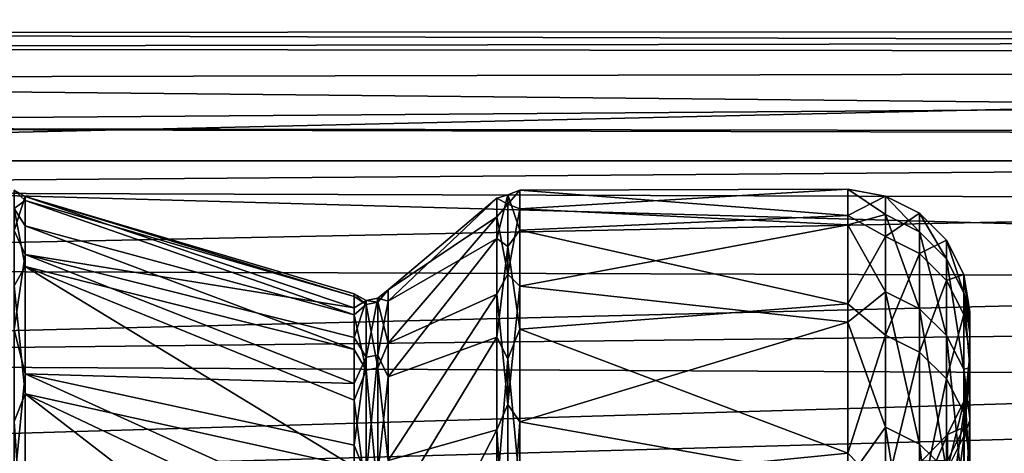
# Model space of a CAD drawing. Header units: millimetres. Extents: x -41 to 9, y -3 to 403.
# Tile 237 of 256: x -35.78 to -31.73, y 98.07 to 99.84. Entities that reach past the tile are written whole.
import ezdxf

# ---------------------------------------------------------------- set-up
doc = ezdxf.new("R2010")
doc.units = ezdxf.units.MM
doc.header["$LTSCALE"] = 81.481481
for name, color, linetype in [('1181', 7, 'CONTINUOUS'), ('1193', 7, 'CONTINUOUS'), ('1203', 7, 'CONTINUOUS'), ('1206', 7, 'CONTINUOUS'), ('1207', 7, 'CONTINUOUS'), ('1209', 7, 'CONTINUOUS'), ('1212', 7, 'CONTINUOUS'), ('1213', 7, 'CONTINUOUS'), ('1216', 7, 'CONTINUOUS'), ('1218', 7, 'CONTINUOUS'), ('1268', 7, 'CONTINUOUS'), ('1271', 7, 'CONTINUOUS')]:
    doc.layers.add(name, color=color, linetype=linetype)

msp = doc.modelspace()

# ---------------------------------------------------------------- linework, layer by layer
at = {"layer": '1181', "linetype": 'Continuous'}
for points in [[(-40.875, 98.3653, -52.0273), (-40.875, 98.1495, -55.1918), (-27.06, 75.9984, -52.2752), (-40.875, 98.3653, -52.0273)], [(-40.875, 98.3191, -48.8552), (-40.875, 98.3653, -52.0273), (-27.06, 76.032, -50.2605), (-40.875, 98.3191, -48.8552)], [(-27.06, 76.032, -50.2605), (-40.875, 98.3653, -52.0273), (-27.06, 76.0468, -51.2683), (-27.06, 76.032, -50.2605)], [(-27.06, 76.0468, -51.2683), (-40.875, 98.3653, -52.0273), (-27.06, 75.9984, -52.2752), (-27.06, 76.0468, -51.2683)], [(-40.875, 98.0112, -45.6989), (-40.875, 98.3191, -48.8552), (-27.06, 75.954, -49.2555), (-40.875, 98.0112, -45.6989)], [(-27.06, 75.954, -49.2555), (-40.875, 98.3191, -48.8552), (-27.06, 76.032, -50.2605), (-27.06, 75.954, -49.2555)], [(-40.875, 98.1495, -55.1918), (-40.875, 97.673, -58.328), (-27.06, 75.8868, -53.2769), (-40.875, 98.1495, -55.1918)], [(-27.06, 75.9984, -52.2752), (-40.875, 98.1495, -55.1918), (-27.06, 75.8868, -53.2769), (-27.06, 75.9984, -52.2752)]]:
    msp.add_3dface(points, dxfattribs=at)
at = {"layer": '1193', "linetype": 'Continuous'}
for points in [[(-32.375, 99.0413, -48.084), (-32.375, 99.1493, -51.2349), (-33.7215, 99.146, -50.4374), (-32.375, 99.0413, -48.084)], [(-32.375, 99.1493, -51.2349), (-33.7215, 99.0695, -53.5097), (-33.7215, 99.146, -50.4374), (-32.375, 99.1493, -51.2349)], [(-32.375, 99.1493, -51.2349), (-32.375, 99.0035, -54.3835), (-33.7215, 99.0695, -53.5097), (-32.375, 99.1493, -51.2349)], [(-32.375, 99.0413, -48.084), (-33.7215, 99.146, -50.4374), (-33.7215, 98.9812, -47.3685), (-32.375, 99.0413, -48.084)], [(-32.375, 99.0035, -54.3835), (-33.7215, 98.7522, -56.5666), (-33.7215, 99.0695, -53.5097), (-32.375, 99.0035, -54.3835)], [(-32.375, 98.6799, -44.9511), (-32.375, 99.0413, -48.084), (-33.7215, 98.9812, -47.3685), (-32.375, 98.6799, -44.9511)], [(-32.375, 99.0035, -54.3835), (-32.375, 98.6049, -57.5101), (-33.7215, 98.7522, -56.5666), (-32.375, 99.0035, -54.3835)], [(-32.375, 98.6799, -44.9511), (-33.7215, 98.9812, -47.3685), (-33.7215, 98.5762, -44.322), (-32.375, 98.6799, -44.9511)], [(-32.375, 98.6049, -57.5101), (-33.7215, 98.1962, -59.5892), (-33.7215, 98.7522, -56.5666), (-32.375, 98.6049, -57.5101)], [(-32.375, 98.0677, -41.8583), (-32.375, 98.6799, -44.9511), (-33.7215, 98.5762, -44.322), (-32.375, 98.0677, -41.8583)], [(-32.375, 98.6049, -57.5101), (-32.375, 97.9561, -60.5947), (-33.7215, 98.1962, -59.5892), (-32.375, 98.6049, -57.5101)], [(-32.375, 98.0677, -41.8583), (-33.7215, 98.5762, -44.322), (-33.7215, 97.9336, -41.3166), (-32.375, 98.0677, -41.8583)], [(-32.375, 97.9561, -60.5947), (-33.7215, 97.4048, -62.5588), (-33.7215, 98.1962, -59.5892), (-32.375, 97.9561, -60.5947)], [(-32.375, 97.2091, -38.8261), (-32.375, 98.0677, -41.8583), (-33.7215, 97.9336, -41.3166), (-32.375, 97.2091, -38.8261)]]:
    msp.add_3dface(points, dxfattribs=at)
at = {"layer": '1203', "linetype": 'Continuous'}
for points in [[(-31.875, 98.2016, -55.2093), (-31.875, 98.4188, -52.0405), (-31.8983, 98.1402, -54.2932), (-31.875, 98.2016, -55.2093)], [(-31.875, 98.4188, -52.0405), (-31.875, 98.3735, -48.8643), (-31.8983, 98.2815, -51.2135), (-31.875, 98.4188, -52.0405)], [(-31.8983, 98.1402, -54.2932), (-31.875, 98.4188, -52.0405), (-31.8983, 98.2815, -51.2135), (-31.8983, 98.1402, -54.2932)], [(-31.8983, 98.2815, -51.2135), (-31.875, 98.3735, -48.8643), (-31.8983, 98.1745, -48.1324), (-31.8983, 98.2815, -51.2135)], [(-31.875, 98.3735, -48.8643), (-31.875, 98.0662, -45.7039), (-31.8983, 98.1745, -48.1324), (-31.875, 98.3735, -48.8643)], [(-31.8983, 98.2815, -51.2135), (-31.8983, 98.1745, -48.1324), (-31.9663, 98.1443, -51.2128), (-31.8983, 98.2815, -51.2135)], [(-31.8983, 98.1402, -54.2932), (-31.8983, 98.2815, -51.2135), (-31.9663, 98.0035, -54.2814), (-31.8983, 98.1402, -54.2932)], [(-31.9663, 98.0035, -54.2814), (-31.8983, 98.2815, -51.2135), (-31.9663, 98.1443, -51.2128), (-31.9663, 98.0035, -54.2814)], [(-31.8983, 97.7515, -57.3515), (-31.875, 98.2016, -55.2093), (-31.8983, 98.1402, -54.2932), (-31.8983, 97.7515, -57.3515)], [(-31.875, 97.7236, -58.3491), (-31.875, 98.2016, -55.2093), (-31.8983, 97.7515, -57.3515), (-31.875, 97.7236, -58.3491)], [(-31.9663, 98.1443, -51.2128), (-31.8983, 98.1745, -48.1324), (-31.9663, 98.0377, -48.1427), (-31.9663, 98.1443, -51.2128)], [(-31.8983, 98.1745, -48.1324), (-31.8983, 97.82, -45.07), (-31.9663, 98.0377, -48.1427), (-31.8983, 98.1745, -48.1324)], [(-31.8983, 98.1745, -48.1324), (-31.875, 98.0662, -45.7039), (-31.8983, 97.82, -45.07), (-31.8983, 98.1745, -48.1324)], [(-31.9663, 98.1443, -51.2128), (-31.9663, 98.0377, -48.1427), (-32.0726, 98.0341, -51.2121), (-31.9663, 98.1443, -51.2128)], [(-31.9663, 98.0035, -54.2814), (-31.9663, 98.1443, -51.2128), (-32.0726, 97.8937, -54.2719), (-31.9663, 98.0035, -54.2814)], [(-32.0726, 97.8937, -54.2719), (-31.9663, 98.1443, -51.2128), (-32.0726, 98.0341, -51.2121), (-32.0726, 97.8937, -54.2719)], [(-31.9663, 97.6162, -57.3288), (-31.8983, 98.1402, -54.2932), (-31.9663, 98.0035, -54.2814), (-31.9663, 97.6162, -57.3288)], [(-31.8983, 97.7515, -57.3515), (-31.8983, 98.1402, -54.2932), (-31.9663, 97.6162, -57.3288), (-31.8983, 97.7515, -57.3515)]]:
    msp.add_3dface(points, dxfattribs=at)
at = {"layer": '1206', "linetype": 'Continuous'}
for points in [[(-31.875, 98.6461, -50.4537), (-31.875, 98.4188, -52.0405), (-31.875, 98.6357, -52.0513), (-31.875, 98.6461, -50.4537)], [(-31.875, 98.5905, -48.8571), (-31.875, 98.4188, -52.0405), (-31.875, 98.6461, -50.4537), (-31.875, 98.5905, -48.8571)], [(-31.875, 98.6357, -52.0513), (-31.875, 98.2016, -55.2093), (-31.875, 98.5593, -53.6467), (-31.875, 98.6357, -52.0513)], [(-31.875, 98.4188, -52.0405), (-31.875, 98.2016, -55.2093), (-31.875, 98.6357, -52.0513), (-31.875, 98.4188, -52.0405)], [(-31.875, 98.4691, -47.2647), (-31.875, 98.3735, -48.8643), (-31.875, 98.5905, -48.8571), (-31.875, 98.4691, -47.2647)], [(-31.875, 98.3735, -48.8643), (-31.875, 98.4188, -52.0405), (-31.875, 98.5905, -48.8571), (-31.875, 98.3735, -48.8643)], [(-31.875, 98.5593, -53.6467), (-31.875, 98.2016, -55.2093), (-31.875, 98.417, -55.2374), (-31.875, 98.5593, -53.6467)], [(-31.875, 98.2819, -45.6788), (-31.875, 98.3735, -48.8643), (-31.875, 98.4691, -47.2647), (-31.875, 98.2819, -45.6788)], [(-31.875, 98.417, -55.2374), (-31.875, 97.7236, -58.3491), (-31.875, 98.2091, -56.8213), (-31.875, 98.417, -55.2374)], [(-31.875, 98.2016, -55.2093), (-31.875, 97.7236, -58.3491), (-31.875, 98.417, -55.2374), (-31.875, 98.2016, -55.2093)], [(-31.875, 98.0662, -45.7039), (-31.875, 98.3735, -48.8643), (-31.875, 98.2819, -45.6788), (-31.875, 98.0662, -45.7039)], [(-31.875, 98.0294, -44.1016), (-31.875, 98.0662, -45.7039), (-31.875, 98.2819, -45.6788), (-31.875, 98.0294, -44.1016)], [(-31.875, 98.2091, -56.8213), (-31.875, 97.7236, -58.3491), (-31.875, 97.9359, -58.3952), (-31.875, 98.2091, -56.8213)]]:
    msp.add_3dface(points, dxfattribs=at)
at = {"layer": '1207', "linetype": 'Continuous'}
for points in [[(-32.2209, 99.0456, -53.5015), (-32.375, 99.1493, -51.2349), (-32.2209, 99.1215, -50.4303), (-32.2209, 99.0456, -53.5015)], [(-32.375, 99.0035, -54.3835), (-32.375, 99.1493, -51.2349), (-32.2209, 99.0456, -53.5015), (-32.375, 99.0035, -54.3835)], [(-32.375, 99.1493, -51.2349), (-32.375, 99.0413, -48.084), (-32.2209, 99.1215, -50.4303), (-32.375, 99.1493, -51.2349)], [(-32.2209, 99.1215, -50.4303), (-32.375, 99.0413, -48.084), (-32.2209, 98.9562, -47.3626), (-32.2209, 99.1215, -50.4303)], [(-32.2209, 99.0456, -53.5015), (-32.2209, 99.1215, -50.4303), (-32.0814, 98.9748, -53.497), (-32.2209, 99.0456, -53.5015)], [(-32.2209, 99.1215, -50.4303), (-32.2209, 98.9562, -47.3626), (-32.0814, 99.0506, -50.4313), (-32.2209, 99.1215, -50.4303)], [(-32.0814, 98.9748, -53.497), (-32.2209, 99.1215, -50.4303), (-32.0814, 99.0506, -50.4313), (-32.0814, 98.9748, -53.497)], [(-32.2209, 98.729, -56.5573), (-32.375, 99.0035, -54.3835), (-32.2209, 99.0456, -53.5015), (-32.2209, 98.729, -56.5573)], [(-32.375, 99.0413, -48.084), (-32.375, 98.6799, -44.9511), (-32.2209, 98.9562, -47.3626), (-32.375, 99.0413, -48.084)], [(-32.0814, 99.0506, -50.4313), (-32.2209, 98.9562, -47.3626), (-32.0814, 98.8856, -47.3692), (-32.0814, 99.0506, -50.4313)], [(-32.2209, 98.729, -56.5573), (-32.2209, 99.0456, -53.5015), (-32.0814, 98.6587, -56.5472), (-32.2209, 98.729, -56.5573)], [(-32.0814, 98.6587, -56.5472), (-32.2209, 99.0456, -53.5015), (-32.0814, 98.9748, -53.497), (-32.0814, 98.6587, -56.5472)], [(-32.0814, 98.9748, -53.497), (-32.0814, 99.0506, -50.4313), (-31.9706, 98.8643, -53.4899), (-32.0814, 98.9748, -53.497)], [(-32.0814, 99.0506, -50.4313), (-32.0814, 98.8856, -47.3692), (-31.9706, 98.9399, -50.433), (-32.0814, 99.0506, -50.4313)], [(-31.9706, 98.8643, -53.4899), (-32.0814, 99.0506, -50.4313), (-31.9706, 98.9399, -50.433), (-31.9706, 98.8643, -53.4899)], [(-32.375, 98.6049, -57.5101), (-32.375, 99.0035, -54.3835), (-32.2209, 98.729, -56.5573), (-32.375, 98.6049, -57.5101)], [(-32.0814, 98.6587, -56.5472), (-32.0814, 98.9748, -53.497), (-31.9706, 98.5492, -56.5315), (-32.0814, 98.6587, -56.5472)], [(-31.9706, 98.5492, -56.5315), (-32.0814, 98.9748, -53.497), (-31.9706, 98.8643, -53.4899), (-31.9706, 98.5492, -56.5315)], [(-32.2209, 98.9562, -47.3626), (-32.375, 98.6799, -44.9511), (-32.2209, 98.5508, -44.3174), (-32.2209, 98.9562, -47.3626)], [(-32.2209, 98.9562, -47.3626), (-32.2209, 98.5508, -44.3174), (-32.0814, 98.8856, -47.3692), (-32.2209, 98.9562, -47.3626)], [(-31.9706, 98.9399, -50.433), (-32.0814, 98.8856, -47.3692), (-31.9706, 98.7754, -47.3795), (-31.9706, 98.9399, -50.433)], [(-31.8995, 98.8004, -50.435), (-31.8995, 98.7251, -53.481), (-31.9706, 98.9399, -50.433), (-31.8995, 98.8004, -50.435)], [(-31.8995, 98.7251, -53.481), (-31.9706, 98.8643, -53.4899), (-31.9706, 98.9399, -50.433), (-31.8995, 98.7251, -53.481)], [(-31.8995, 98.8004, -50.435), (-31.9706, 98.9399, -50.433), (-31.9706, 98.7754, -47.3795), (-31.8995, 98.8004, -50.435)], [(-32.0814, 98.8856, -47.3692), (-32.2209, 98.5508, -44.3174), (-32.0814, 98.4808, -44.3295), (-32.0814, 98.8856, -47.3692)], [(-32.0814, 98.8856, -47.3692), (-32.0814, 98.4808, -44.3295), (-31.9706, 98.7754, -47.3795), (-32.0814, 98.8856, -47.3692)], [(-31.8995, 98.4111, -56.5117), (-31.9706, 98.5492, -56.5315), (-31.9706, 98.8643, -53.4899), (-31.8995, 98.4111, -56.5117)], [(-31.8995, 98.7251, -53.481), (-31.8995, 98.4111, -56.5117), (-31.9706, 98.8643, -53.4899), (-31.8995, 98.7251, -53.481)], [(-31.8995, 98.6365, -47.3925), (-31.8995, 98.8004, -50.435), (-31.9706, 98.7754, -47.3795), (-31.8995, 98.6365, -47.3925)], [(-31.875, 98.5905, -48.8571), (-31.875, 98.6461, -50.4537), (-31.8995, 98.8004, -50.435), (-31.875, 98.5905, -48.8571)], [(-31.8995, 98.6365, -47.3925), (-31.875, 98.5905, -48.8571), (-31.8995, 98.8004, -50.435), (-31.8995, 98.6365, -47.3925)], [(-31.875, 98.6461, -50.4537), (-31.875, 98.6357, -52.0513), (-31.8995, 98.8004, -50.435), (-31.875, 98.6461, -50.4537)], [(-31.8995, 98.8004, -50.435), (-31.875, 98.6357, -52.0513), (-31.8995, 98.7251, -53.481), (-31.8995, 98.8004, -50.435)], [(-31.9706, 98.7754, -47.3795), (-32.0814, 98.4808, -44.3295), (-31.9706, 98.3718, -44.3484), (-31.9706, 98.7754, -47.3795)], [(-31.8995, 98.6365, -47.3925), (-31.9706, 98.7754, -47.3795), (-31.9706, 98.3718, -44.3484), (-31.8995, 98.6365, -47.3925)], [(-32.2209, 98.1736, -59.5788), (-32.375, 98.6049, -57.5101), (-32.2209, 98.729, -56.5573), (-32.2209, 98.1736, -59.5788)], [(-32.2209, 98.1736, -59.5788), (-32.2209, 98.729, -56.5573), (-32.0814, 98.1043, -59.5632), (-32.2209, 98.1736, -59.5788)], [(-32.0814, 98.1043, -59.5632), (-32.2209, 98.729, -56.5573), (-32.0814, 98.6587, -56.5472), (-32.0814, 98.1043, -59.5632)], [(-31.875, 98.6357, -52.0513), (-31.875, 98.5593, -53.6467), (-31.8995, 98.7251, -53.481), (-31.875, 98.6357, -52.0513)], [(-31.875, 98.5593, -53.6467), (-31.875, 98.417, -55.2374), (-31.8995, 98.7251, -53.481), (-31.875, 98.5593, -53.6467)], [(-31.8995, 98.7251, -53.481), (-31.875, 98.417, -55.2374), (-31.8995, 98.4111, -56.5117), (-31.8995, 98.7251, -53.481)], [(-32.375, 98.6799, -44.9511), (-32.375, 98.0677, -41.8583), (-32.2209, 98.5508, -44.3174), (-32.375, 98.6799, -44.9511)], [(-32.0814, 98.1043, -59.5632), (-32.0814, 98.6587, -56.5472), (-31.9706, 97.9964, -59.539), (-32.0814, 98.1043, -59.5632)], [(-31.9706, 97.9964, -59.539), (-32.0814, 98.6587, -56.5472), (-31.9706, 98.5492, -56.5315), (-31.9706, 97.9964, -59.539)], [(-31.8995, 98.2343, -44.3722), (-31.8995, 98.6365, -47.3925), (-31.9706, 98.3718, -44.3484), (-31.8995, 98.2343, -44.3722)], [(-31.875, 98.4691, -47.2647), (-31.875, 98.5905, -48.8571), (-31.8995, 98.6365, -47.3925), (-31.875, 98.4691, -47.2647)], [(-31.8995, 98.2343, -44.3722), (-31.875, 98.4691, -47.2647), (-31.8995, 98.6365, -47.3925), (-31.8995, 98.2343, -44.3722)], [(-32.375, 97.9561, -60.5947), (-32.375, 98.6049, -57.5101), (-32.2209, 98.1736, -59.5788), (-32.375, 97.9561, -60.5947)], [(-32.2209, 98.5508, -44.3174), (-32.375, 98.0677, -41.8583), (-32.2209, 97.9076, -41.3133), (-32.2209, 98.5508, -44.3174)], [(-32.2209, 98.5508, -44.3174), (-32.2209, 97.9076, -41.3133), (-32.0814, 98.4808, -44.3295), (-32.2209, 98.5508, -44.3174)], [(-31.8995, 97.8602, -59.5084), (-31.9706, 97.9964, -59.539), (-31.9706, 98.5492, -56.5315), (-31.8995, 97.8602, -59.5084)], [(-31.8995, 98.4111, -56.5117), (-31.8995, 97.8602, -59.5084), (-31.9706, 98.5492, -56.5315), (-31.8995, 98.4111, -56.5117)], [(-32.0814, 98.4808, -44.3295), (-32.2209, 97.9076, -41.3133), (-32.0814, 97.8388, -41.3309), (-32.0814, 98.4808, -44.3295)], [(-32.0814, 98.4808, -44.3295), (-32.0814, 97.8388, -41.3309), (-31.9706, 98.3718, -44.3484), (-32.0814, 98.4808, -44.3295)], [(-31.875, 98.2819, -45.6788), (-31.875, 98.4691, -47.2647), (-31.8995, 98.2343, -44.3722), (-31.875, 98.2819, -45.6788)], [(-31.875, 98.417, -55.2374), (-31.875, 98.2091, -56.8213), (-31.8995, 98.4111, -56.5117), (-31.875, 98.417, -55.2374)], [(-31.875, 98.2091, -56.8213), (-31.875, 97.9359, -58.3952), (-31.8995, 98.4111, -56.5117), (-31.875, 98.2091, -56.8213)], [(-31.8995, 98.4111, -56.5117), (-31.875, 97.9359, -58.3952), (-31.8995, 97.8602, -59.5084), (-31.8995, 98.4111, -56.5117)], [(-31.9706, 98.3718, -44.3484), (-32.0814, 97.8388, -41.3309), (-31.9706, 97.7316, -41.3583), (-31.9706, 98.3718, -44.3484)], [(-31.8995, 98.2343, -44.3722), (-31.9706, 98.3718, -44.3484), (-31.9706, 97.7316, -41.3583), (-31.8995, 98.2343, -44.3722)], [(-31.875, 98.0294, -44.1016), (-31.875, 98.2819, -45.6788), (-31.8995, 98.2343, -44.3722), (-31.875, 98.0294, -44.1016)], [(-31.8995, 97.5964, -41.3928), (-31.8995, 98.2343, -44.3722), (-31.9706, 97.7316, -41.3583), (-31.8995, 97.5964, -41.3928)], [(-31.8995, 97.5964, -41.3928), (-31.875, 98.0294, -44.1016), (-31.8995, 98.2343, -44.3722), (-31.8995, 97.5964, -41.3928)], [(-32.2209, 97.3828, -62.5474), (-32.375, 97.9561, -60.5947), (-32.2209, 98.1736, -59.5788), (-32.2209, 97.3828, -62.5474)], [(-32.0814, 97.315, -62.5265), (-32.2209, 98.1736, -59.5788), (-32.0814, 98.1043, -59.5632), (-32.0814, 97.315, -62.5265)], [(-32.2209, 97.3828, -62.5474), (-32.2209, 98.1736, -59.5788), (-32.0814, 97.315, -62.5265), (-32.2209, 97.3828, -62.5474)], [(-31.9706, 97.2093, -62.4938), (-32.0814, 98.1043, -59.5632), (-31.9706, 97.9964, -59.539), (-31.9706, 97.2093, -62.4938)], [(-32.0814, 97.315, -62.5265), (-32.0814, 98.1043, -59.5632), (-31.9706, 97.2093, -62.4938), (-32.0814, 97.315, -62.5265)], [(-32.375, 98.0677, -41.8583), (-32.375, 97.2091, -38.8261), (-32.2209, 97.9076, -41.3133), (-32.375, 98.0677, -41.8583)]]:
    msp.add_3dface(points, dxfattribs=at)
at = {"layer": '1209', "linetype": 'Continuous'}
for points in [[(-35.7977, 99.1458, -50.43), (-35.7533, 99.1026, -52.7826), (-35.7977, 99.0699, -53.5031), (-35.7977, 99.1458, -50.43)], [(-35.7977, 98.9805, -47.3604), (-35.7533, 99.1193, -49.6302), (-35.7977, 99.1458, -50.43), (-35.7977, 98.9805, -47.3604)], [(-35.7533, 99.1193, -49.6302), (-35.7533, 99.1026, -52.7826), (-35.7977, 99.1458, -50.43), (-35.7533, 99.1193, -49.6302)], [(-35.7533, 98.8823, -46.4875), (-35.7533, 99.1193, -49.6302), (-35.7977, 98.9805, -47.3604), (-35.7533, 98.8823, -46.4875)], [(-35.7533, 99.1026, -52.7826), (-35.7533, 98.9991, -54.3561), (-35.7977, 99.0699, -53.5031), (-35.7533, 99.1026, -52.7826)], [(-35.7977, 99.0699, -53.5031), (-35.7533, 98.8323, -55.9243), (-35.7977, 98.7531, -56.5607), (-35.7977, 99.0699, -53.5031)], [(-35.7533, 98.9991, -54.3561), (-35.7533, 98.8323, -55.9243), (-35.7977, 99.0699, -53.5031), (-35.7533, 98.9991, -54.3561)], [(-35.7977, 98.5747, -44.3132), (-35.7533, 98.8823, -46.4875), (-35.7977, 98.9805, -47.3604), (-35.7977, 98.5747, -44.3132)], [(-35.7533, 98.3933, -43.3742), (-35.7533, 98.8823, -46.4875), (-35.7977, 98.5747, -44.3132), (-35.7533, 98.3933, -43.3742)], [(-35.7533, 98.8323, -55.9243), (-35.7533, 98.3101, -59.0331), (-35.7977, 98.7531, -56.5607), (-35.7533, 98.8323, -55.9243)], [(-35.7977, 98.7531, -56.5607), (-35.7533, 98.3101, -59.0331), (-35.7977, 98.1973, -59.5841), (-35.7977, 98.7531, -56.5607)], [(-35.7977, 97.9312, -41.3073), (-35.7533, 98.3933, -43.3742), (-35.7977, 98.5747, -44.3132), (-35.7977, 97.9312, -41.3073)], [(-35.7533, 97.6553, -40.3101), (-35.7533, 98.3933, -43.3742), (-35.7977, 97.9312, -41.3073), (-35.7533, 97.6553, -40.3101)], [(-35.7533, 98.3101, -59.0331), (-35.7533, 97.5398, -62.0886), (-35.7977, 98.1973, -59.5841), (-35.7533, 98.3101, -59.0331)], [(-35.7977, 98.1973, -59.5841), (-35.7533, 97.5398, -62.0886), (-35.7977, 97.4061, -62.5546), (-35.7977, 98.1973, -59.5841)]]:
    msp.add_3dface(points, dxfattribs=at)
at = {"layer": '1212', "linetype": 'Continuous'}
for points in [[(-34.402, 98.6637, -48.841), (-34.402, 98.7199, -50.4403), (-35.7533, 99.1193, -49.6302), (-34.402, 98.6637, -48.841)], [(-35.7533, 98.8823, -46.4875), (-34.402, 98.6637, -48.841), (-35.7533, 99.1193, -49.6302), (-35.7533, 98.8823, -46.4875)], [(-34.402, 98.7199, -50.4403), (-34.402, 98.7099, -52.0401), (-35.7533, 99.1193, -49.6302), (-34.402, 98.7199, -50.4403)], [(-35.7533, 99.1193, -49.6302), (-34.402, 98.7099, -52.0401), (-35.7533, 99.1026, -52.7826), (-35.7533, 99.1193, -49.6302)], [(-34.402, 98.7099, -52.0401), (-34.402, 98.6339, -53.6383), (-35.7533, 99.1026, -52.7826), (-34.402, 98.7099, -52.0401)], [(-35.7533, 99.1026, -52.7826), (-34.402, 98.6339, -53.6383), (-35.7533, 98.9991, -54.3561), (-35.7533, 99.1026, -52.7826)], [(-34.402, 98.6339, -53.6383), (-34.402, 98.4919, -55.2324), (-35.7533, 98.9991, -54.3561), (-34.402, 98.6339, -53.6383)], [(-35.7533, 98.9991, -54.3561), (-34.402, 98.4919, -55.2324), (-35.7533, 98.8323, -55.9243), (-35.7533, 98.9991, -54.3561)], [(-34.402, 98.5414, -47.2452), (-34.402, 98.6637, -48.841), (-35.7533, 98.8823, -46.4875), (-34.402, 98.5414, -47.2452)], [(-35.7533, 98.3933, -43.3742), (-34.402, 98.3534, -45.656), (-35.7533, 98.8823, -46.4875), (-35.7533, 98.3933, -43.3742)], [(-34.402, 98.3534, -45.656), (-34.402, 98.5414, -47.2452), (-35.7533, 98.8823, -46.4875), (-34.402, 98.3534, -45.656)], [(-34.402, 98.4919, -55.2324), (-34.402, 98.2841, -56.8196), (-35.7533, 98.8323, -55.9243), (-34.402, 98.4919, -55.2324)], [(-34.402, 98.2841, -56.8196), (-34.402, 98.0108, -58.3974), (-35.7533, 98.8323, -55.9243), (-34.402, 98.2841, -56.8196)], [(-35.7533, 98.8323, -55.9243), (-34.402, 98.0108, -58.3974), (-35.7533, 98.3101, -59.0331), (-35.7533, 98.8323, -55.9243)], [(-34.402, 97.7813, -42.5078), (-34.402, 98.0999, -44.076), (-35.7533, 98.3933, -43.3742), (-34.402, 97.7813, -42.5078)], [(-35.7533, 97.6553, -40.3101), (-34.402, 97.7813, -42.5078), (-35.7533, 98.3933, -43.3742), (-35.7533, 97.6553, -40.3101)], [(-34.402, 98.0999, -44.076), (-34.402, 98.3534, -45.656), (-35.7533, 98.3933, -43.3742), (-34.402, 98.0999, -44.076)], [(-34.402, 98.0108, -58.3974), (-34.402, 97.6725, -59.9623), (-35.7533, 98.3101, -59.0331), (-34.402, 98.0108, -58.3974)], [(-34.402, 97.6725, -59.9623), (-34.402, 97.2699, -61.5117), (-35.7533, 98.3101, -59.0331), (-34.402, 97.6725, -59.9623)], [(-35.7533, 98.3101, -59.0331), (-34.402, 97.2699, -61.5117), (-35.7533, 97.5398, -62.0886), (-35.7533, 98.3101, -59.0331)]]:
    msp.add_3dface(points, dxfattribs=at)
at = {"layer": '1213', "linetype": 'Continuous'}
for points in [[(-34.3534, 98.6765, -52.7747), (-34.402, 98.7199, -50.4403), (-34.3534, 98.6939, -49.6568), (-34.3534, 98.6765, -52.7747)], [(-34.402, 98.7099, -52.0401), (-34.402, 98.7199, -50.4403), (-34.3534, 98.6765, -52.7747), (-34.402, 98.7099, -52.0401)], [(-34.402, 98.7199, -50.4403), (-34.402, 98.6637, -48.841), (-34.3534, 98.6939, -49.6568), (-34.402, 98.7199, -50.4403)], [(-34.2626, 98.6907, -48.8386), (-34.2626, 98.7371, -52.0409), (-34.3051, 98.7033, -49.6565), (-34.2626, 98.6907, -48.8386)], [(-34.2626, 98.7371, -52.0409), (-34.2626, 98.5187, -55.2372), (-34.3051, 98.6859, -52.7752), (-34.2626, 98.7371, -52.0409)], [(-34.3051, 98.7033, -49.6565), (-34.2626, 98.7371, -52.0409), (-34.3051, 98.6859, -52.7752), (-34.3051, 98.7033, -49.6565)], [(-34.402, 98.6339, -53.6383), (-34.402, 98.7099, -52.0401), (-34.3534, 98.6765, -52.7747), (-34.402, 98.6339, -53.6383)], [(-34.402, 98.6637, -48.841), (-34.402, 98.5414, -47.2452), (-34.3534, 98.6939, -49.6568), (-34.402, 98.6637, -48.841)], [(-34.3534, 98.6939, -49.6568), (-34.402, 98.5414, -47.2452), (-34.3534, 98.4604, -46.5476), (-34.3534, 98.6939, -49.6568)], [(-34.3534, 98.4083, -55.8811), (-34.402, 98.6339, -53.6383), (-34.3534, 98.6765, -52.7747), (-34.3534, 98.4083, -55.8811)], [(-34.3534, 98.6939, -49.6568), (-34.3051, 98.7033, -49.6565), (-34.3051, 98.6859, -52.7752), (-34.3534, 98.6939, -49.6568)], [(-34.3534, 98.6939, -49.6568), (-34.3534, 98.4604, -46.5476), (-34.3051, 98.7033, -49.6565), (-34.3534, 98.6939, -49.6568)], [(-34.3534, 98.4604, -46.5476), (-34.3051, 98.4697, -46.5465), (-34.3051, 98.7033, -49.6565), (-34.3534, 98.4604, -46.5476)], [(-34.3534, 98.6765, -52.7747), (-34.3534, 98.6939, -49.6568), (-34.3051, 98.6859, -52.7752), (-34.3534, 98.6765, -52.7747)], [(-34.3534, 98.6765, -52.7747), (-34.3051, 98.6859, -52.7752), (-34.3051, 98.4176, -55.8823), (-34.3534, 98.6765, -52.7747)], [(-34.3534, 98.4083, -55.8811), (-34.3534, 98.6765, -52.7747), (-34.3051, 98.4176, -55.8823), (-34.3534, 98.4083, -55.8811)], [(-34.3051, 98.4697, -46.5465), (-34.2626, 98.6907, -48.8386), (-34.3051, 98.7033, -49.6565), (-34.3051, 98.4697, -46.5465)], [(-34.2626, 98.3802, -45.6517), (-34.2626, 98.6907, -48.8386), (-34.3051, 98.4697, -46.5465), (-34.2626, 98.3802, -45.6517)], [(-34.3051, 98.6859, -52.7752), (-34.2626, 98.5187, -55.2372), (-34.3051, 98.4176, -55.8823), (-34.3051, 98.6859, -52.7752)], [(-34.402, 98.4919, -55.2324), (-34.402, 98.6339, -53.6383), (-34.3534, 98.4083, -55.8811), (-34.402, 98.4919, -55.2324)], [(-34.402, 98.5414, -47.2452), (-34.402, 98.3534, -45.656), (-34.3534, 98.4604, -46.5476), (-34.402, 98.5414, -47.2452)], [(-34.2626, 98.5187, -55.2372), (-34.2626, 98.0372, -58.404), (-34.3051, 98.4176, -55.8823), (-34.2626, 98.5187, -55.2372)], [(-34.402, 98.2841, -56.8196), (-34.402, 98.4919, -55.2324), (-34.3534, 98.4083, -55.8811), (-34.402, 98.2841, -56.8196)], [(-34.3534, 98.4604, -46.5476), (-34.402, 98.0999, -44.076), (-34.3534, 97.9774, -43.4673), (-34.3534, 98.4604, -46.5476)], [(-34.402, 98.3534, -45.656), (-34.402, 98.0999, -44.076), (-34.3534, 98.4604, -46.5476), (-34.402, 98.3534, -45.656)], [(-34.3534, 98.4604, -46.5476), (-34.3534, 97.9774, -43.4673), (-34.3051, 98.4697, -46.5465), (-34.3534, 98.4604, -46.5476)], [(-34.3534, 97.9774, -43.4673), (-34.3051, 97.9866, -43.4654), (-34.3051, 98.4697, -46.5465), (-34.3534, 97.9774, -43.4673)], [(-34.3051, 97.9866, -43.4654), (-34.2626, 98.3802, -45.6517), (-34.3051, 98.4697, -46.5465), (-34.3051, 97.9866, -43.4654)], [(-34.3534, 97.891, -58.9559), (-34.402, 98.2841, -56.8196), (-34.3534, 98.4083, -55.8811), (-34.3534, 97.891, -58.9559)], [(-34.3534, 98.4083, -55.8811), (-34.3051, 98.4176, -55.8823), (-34.3051, 97.9002, -58.9578), (-34.3534, 98.4083, -55.8811)], [(-34.3534, 97.891, -58.9559), (-34.3534, 98.4083, -55.8811), (-34.3051, 97.9002, -58.9578), (-34.3534, 97.891, -58.9559)], [(-34.3051, 98.4176, -55.8823), (-34.2626, 98.0372, -58.404), (-34.3051, 97.9002, -58.9578), (-34.3051, 98.4176, -55.8823)], [(-34.2626, 97.8076, -42.5013), (-34.2626, 98.3802, -45.6517), (-34.3051, 97.9866, -43.4654), (-34.2626, 97.8076, -42.5013)], [(-34.402, 98.0108, -58.3974), (-34.402, 98.2841, -56.8196), (-34.3534, 97.891, -58.9559), (-34.402, 98.0108, -58.3974)], [(-34.402, 98.0999, -44.076), (-34.402, 97.7813, -42.5078), (-34.3534, 97.9774, -43.4673), (-34.402, 98.0999, -44.076)]]:
    msp.add_3dface(points, dxfattribs=at)
at = {"layer": '1216', "linetype": 'Continuous'}
for points in [[(-33.7719, 98.9143, -46.7909), (-33.7719, 99.1261, -49.9092), (-33.8164, 98.9474, -47.3716), (-33.7719, 98.9143, -46.7909)], [(-33.8164, 98.9474, -47.3716), (-33.7719, 99.1261, -49.9092), (-33.8164, 99.1121, -50.4378), (-33.8164, 98.9474, -47.3716)], [(-33.7719, 99.1261, -49.9092), (-33.7719, 99.0884, -53.0344), (-33.8164, 99.1121, -50.4378), (-33.7719, 99.1261, -49.9092)], [(-33.7719, 99.0884, -53.0344), (-33.7719, 99.1261, -49.9092), (-33.7215, 99.146, -50.4374), (-33.7719, 99.0884, -53.0344)], [(-33.7215, 99.0695, -53.5097), (-33.7719, 99.0884, -53.0344), (-33.7215, 99.146, -50.4374), (-33.7215, 99.0695, -53.5097)], [(-33.7215, 99.146, -50.4374), (-33.7719, 99.1261, -49.9092), (-33.7215, 98.9812, -47.3685), (-33.7215, 99.146, -50.4374)], [(-33.7719, 99.1261, -49.9092), (-33.7719, 98.9143, -46.7909), (-33.7215, 98.9812, -47.3685), (-33.7719, 99.1261, -49.9092)], [(-33.8164, 99.1121, -50.4378), (-33.7719, 99.0884, -53.0344), (-33.8164, 99.0356, -53.5075), (-33.8164, 99.1121, -50.4378)], [(-33.7719, 99.0884, -53.0344), (-33.7719, 98.8014, -56.1466), (-33.8164, 99.0356, -53.5075), (-33.7719, 99.0884, -53.0344)], [(-33.7719, 98.8014, -56.1466), (-33.7719, 99.0884, -53.0344), (-33.7215, 99.0695, -53.5097), (-33.7719, 98.8014, -56.1466)], [(-33.7215, 98.7522, -56.5666), (-33.7719, 98.8014, -56.1466), (-33.7215, 99.0695, -53.5097), (-33.7215, 98.7522, -56.5666)], [(-33.8164, 99.0356, -53.5075), (-33.7719, 98.8014, -56.1466), (-33.8164, 98.7187, -56.5618), (-33.8164, 99.0356, -53.5075)], [(-33.7215, 98.9812, -47.3685), (-33.7719, 98.9143, -46.7909), (-33.7215, 98.5762, -44.322), (-33.7215, 98.9812, -47.3685)], [(-33.8164, 98.5428, -44.3277), (-33.7719, 98.9143, -46.7909), (-33.8164, 98.9474, -47.3716), (-33.8164, 98.5428, -44.3277)], [(-33.7719, 98.4544, -43.6995), (-33.7719, 98.9143, -46.7909), (-33.8164, 98.5428, -44.3277), (-33.7719, 98.4544, -43.6995)], [(-33.7719, 98.9143, -46.7909), (-33.7719, 98.4544, -43.6995), (-33.7215, 98.5762, -44.322), (-33.7719, 98.9143, -46.7909)], [(-33.7719, 98.8014, -56.1466), (-33.7719, 98.2671, -59.226), (-33.8164, 98.7187, -56.5618), (-33.7719, 98.8014, -56.1466)], [(-33.7719, 98.2671, -59.226), (-33.7719, 98.8014, -56.1466), (-33.7215, 98.7522, -56.5666), (-33.7719, 98.2671, -59.226)], [(-33.8164, 98.7187, -56.5618), (-33.7719, 98.2671, -59.226), (-33.8164, 98.1631, -59.5817), (-33.8164, 98.7187, -56.5618)], [(-33.7215, 98.1962, -59.5892), (-33.7719, 98.2671, -59.226), (-33.7215, 98.7522, -56.5666), (-33.7215, 98.1962, -59.5892)], [(-33.7215, 98.5762, -44.322), (-33.7719, 98.4544, -43.6995), (-33.7215, 97.9336, -41.3166), (-33.7215, 98.5762, -44.322)], [(-33.8164, 97.9007, -41.325), (-33.7719, 98.4544, -43.6995), (-33.8164, 98.5428, -44.3277), (-33.8164, 97.9007, -41.325)], [(-33.7719, 97.7493, -40.6547), (-33.7719, 98.4544, -43.6995), (-33.8164, 97.9007, -41.325), (-33.7719, 97.7493, -40.6547)], [(-33.7719, 98.4544, -43.6995), (-33.7719, 97.7493, -40.6547), (-33.7215, 97.9336, -41.3166), (-33.7719, 98.4544, -43.6995)], [(-33.7719, 98.2671, -59.226), (-33.7719, 97.4888, -62.2529), (-33.8164, 98.1631, -59.5817), (-33.7719, 98.2671, -59.226)], [(-33.7719, 97.4888, -62.2529), (-33.7719, 98.2671, -59.226), (-33.7215, 98.1962, -59.5892), (-33.7719, 97.4888, -62.2529)], [(-33.7215, 97.4048, -62.5588), (-33.7719, 97.4888, -62.2529), (-33.7215, 98.1962, -59.5892), (-33.7215, 97.4048, -62.5588)], [(-33.8164, 98.1631, -59.5817), (-33.7719, 97.4888, -62.2529), (-33.8164, 97.3724, -62.5488), (-33.8164, 98.1631, -59.5817)]]:
    msp.add_3dface(points, dxfattribs=at)
at = {"layer": '1218', "linetype": 'Continuous'}
for points in [[(-33.8164, 98.9474, -47.3716), (-33.8164, 99.1121, -50.4378), (-34.2626, 98.6907, -48.8386), (-33.8164, 98.9474, -47.3716)], [(-33.8164, 99.1121, -50.4378), (-33.8164, 99.0356, -53.5075), (-34.2626, 98.7371, -52.0409), (-33.8164, 99.1121, -50.4378)], [(-34.2626, 98.6907, -48.8386), (-33.8164, 99.1121, -50.4378), (-34.2626, 98.7371, -52.0409), (-34.2626, 98.6907, -48.8386)], [(-33.8164, 99.0356, -53.5075), (-33.8164, 98.7187, -56.5618), (-34.2626, 98.5187, -55.2372), (-33.8164, 99.0356, -53.5075)], [(-34.2626, 98.7371, -52.0409), (-33.8164, 99.0356, -53.5075), (-34.2626, 98.5187, -55.2372), (-34.2626, 98.7371, -52.0409)], [(-34.2626, 98.3802, -45.6517), (-33.8164, 98.9474, -47.3716), (-34.2626, 98.6907, -48.8386), (-34.2626, 98.3802, -45.6517)], [(-33.8164, 98.5428, -44.3277), (-33.8164, 98.9474, -47.3716), (-34.2626, 98.3802, -45.6517), (-33.8164, 98.5428, -44.3277)], [(-33.8164, 98.7187, -56.5618), (-33.8164, 98.1631, -59.5817), (-34.2626, 98.0372, -58.404), (-33.8164, 98.7187, -56.5618)], [(-34.2626, 98.5187, -55.2372), (-33.8164, 98.7187, -56.5618), (-34.2626, 98.0372, -58.404), (-34.2626, 98.5187, -55.2372)], [(-34.2626, 97.8076, -42.5013), (-33.8164, 98.5428, -44.3277), (-34.2626, 98.3802, -45.6517), (-34.2626, 97.8076, -42.5013)], [(-33.8164, 97.9007, -41.325), (-33.8164, 98.5428, -44.3277), (-34.2626, 97.8076, -42.5013), (-33.8164, 97.9007, -41.325)], [(-33.8164, 98.1631, -59.5817), (-33.8164, 97.3724, -62.5488), (-34.2626, 97.2961, -61.5188), (-33.8164, 98.1631, -59.5817)], [(-34.2626, 98.0372, -58.404), (-33.8164, 98.1631, -59.5817), (-34.2626, 97.2961, -61.5188), (-34.2626, 98.0372, -58.404)]]:
    msp.add_3dface(points, dxfattribs=at)
at = {"layer": '1268', "linetype": 'Continuous'}
for points in [[(-40.875, 99.2655, -34.7374), (9.125, 100.4203, -37.868), (-40.875, 100.4205, -37.8686), (-40.875, 99.2655, -34.7374)], [(9.125, 99.2652, -34.7368), (9.125, 100.4203, -37.868), (-40.875, 99.2655, -34.7374), (9.125, 99.2652, -34.7368)], [(9.125, 100.4201, -64.1325), (9.125, 99.2653, -67.2631), (-40.875, 100.4199, -64.1333), (9.125, 100.4201, -64.1325)], [(-40.875, 100.4199, -64.1333), (9.125, 99.2653, -67.2631), (-40.875, 99.265, -67.2638), (-40.875, 100.4199, -64.1333)], [(-40.875, 97.8685, -31.7069), (9.125, 99.2652, -34.7368), (-40.875, 99.2655, -34.7374), (-40.875, 97.8685, -31.7069)], [(9.125, 99.2653, -67.2631), (9.125, 97.8683, -70.2936), (-40.875, 99.265, -67.2638), (9.125, 99.2653, -67.2631)], [(9.125, 97.8683, -31.7065), (9.125, 99.2652, -34.7368), (-40.875, 97.8685, -31.7069), (9.125, 97.8683, -31.7065)], [(-40.875, 99.265, -67.2638), (9.125, 97.8683, -70.2936), (-40.875, 97.8679, -70.2944), (-40.875, 99.265, -67.2638)]]:
    msp.add_3dface(points, dxfattribs=at)
at = {"layer": '1271', "linetype": 'Continuous'}
for points in [[(-40.875, 99.7274, -48.5966), (-40.875, 99.7919, -51.8012), (-3.675, 99.8, -51), (-40.875, 99.7274, -48.5966)], [(-3.675, 99.6861, -47.9914), (-40.875, 99.7274, -48.5966), (-3.675, 99.8, -51), (-3.675, 99.6861, -47.9914)], [(-3.675, 99.8, -51), (-40.875, 99.7919, -51.8012), (-3.675, 99.6861, -54.0086), (-3.675, 99.8, -51)], [(-40.875, 99.7919, -51.8012), (-40.875, 99.5985, -55.0003), (-3.675, 99.6861, -54.0086), (-40.875, 99.7919, -51.8012)], [(-40.875, 99.4053, -45.4084), (-40.875, 99.7274, -48.5966), (-3.675, 99.6861, -47.9914), (-40.875, 99.4053, -45.4084)], [(-3.675, 99.3451, -45), (-40.875, 99.4053, -45.4084), (-3.675, 99.6861, -47.9914), (-3.675, 99.3451, -45)], [(-3.675, 99.6861, -54.0086), (-40.875, 99.5985, -55.0003), (-15.675, 99.3451, -57), (-3.675, 99.6861, -54.0086)], [(-40.875, 99.5985, -55.0003), (-40.875, 99.1482, -58.1736), (-15.675, 99.3451, -57), (-40.875, 99.5985, -55.0003)], [(-15.675, 99.3451, -45), (-40.875, 99.4053, -45.4084), (-3.675, 99.3451, -45), (-15.675, 99.3451, -45)], [(-40.875, 98.8275, -42.2555), (-40.875, 99.4053, -45.4084), (-15.675, 99.3451, -45), (-40.875, 98.8275, -42.2555)], [(-40.875, 98.8275, -42.2555), (-15.675, 99.3451, -45), (-15.675, 98.7466, -41.9036), (-40.875, 98.8275, -42.2555)], [(-15.675, 99.3451, -57), (-40.875, 99.1482, -58.1736), (-15.675, 99.0673, -58.6017), (-15.675, 99.3451, -57)], [(-40.875, 99.1482, -58.1736), (-40.875, 98.4441, -61.3002), (-15.675, 99.0673, -58.6017), (-40.875, 99.1482, -58.1736)], [(-15.675, 99.0673, -58.6017), (-40.875, 98.4441, -61.3002), (-15.675, 98.7243, -60.1905), (-15.675, 99.0673, -58.6017)], [(-40.875, 97.9982, -39.1603), (-40.875, 98.8275, -42.2555), (-15.675, 98.7466, -41.9036), (-40.875, 97.9982, -39.1603)], [(-15.675, 97.9048, -38.8646), (-40.875, 97.9982, -39.1603), (-15.675, 98.7466, -41.9036), (-15.675, 97.9048, -38.8646)], [(-15.675, 98.7243, -60.1905), (-40.875, 98.4441, -61.3002), (-15.675, 98.3169, -61.7637), (-15.675, 98.7243, -60.1905)], [(-40.875, 98.4441, -61.3002), (-40.875, 97.4907, -64.36), (-15.675, 98.3169, -61.7637), (-40.875, 98.4441, -61.3002)], [(-15.675, 98.3169, -61.7637), (-40.875, 97.4907, -64.36), (-15.675, 97.8457, -63.3185), (-15.675, 98.3169, -61.7637)]]:
    msp.add_3dface(points, dxfattribs=at)

doc.saveas('drawing.dxf')
